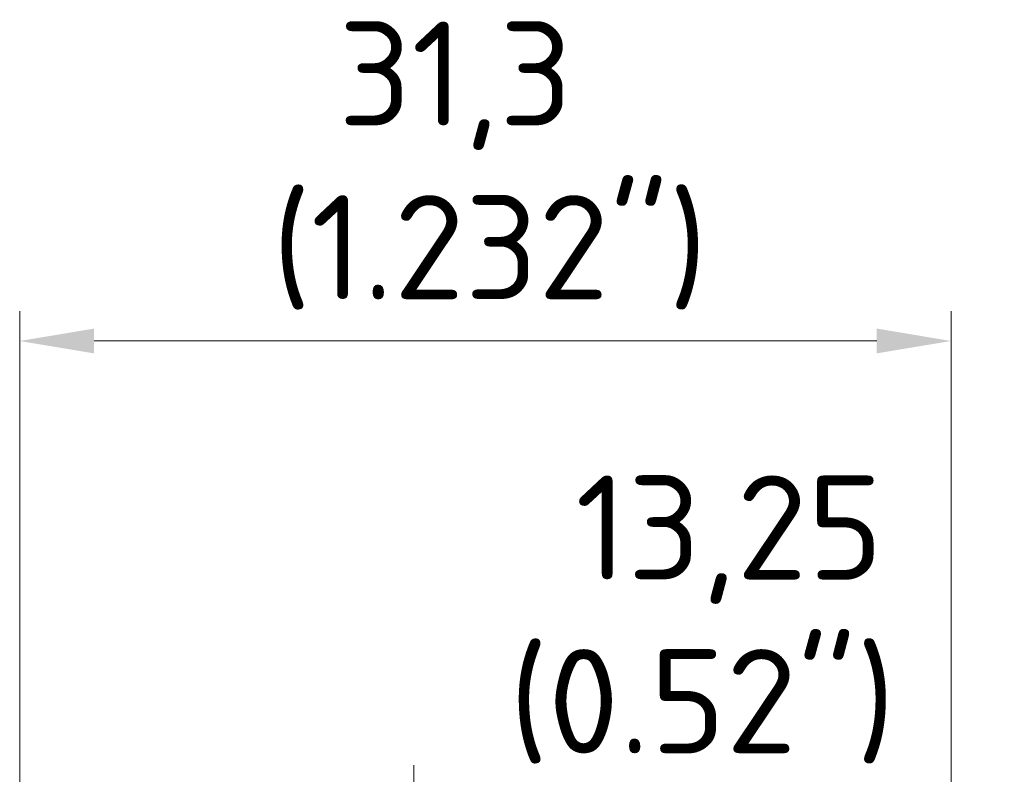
# Model space of a CAD drawing. Header units: millimetres. Extents: x 0 to 420, y 0 to 297.
# Tile 8 of 46: x 28 to 61, y 198 to 223. Entities that reach past the tile are written whole.
import ezdxf

# ---------------------------------------------------------------- set-up
doc = ezdxf.new("R2010")
doc.units = ezdxf.units.MM
doc.layers.add('Bemaßung (ISO)', color=7, linetype='Continuous', lineweight=18)
doc.styles.add('Notiztext (DIN)', font='isocpeur.ttf')
doc.dimstyles.new('Standard (DIN)', dxfattribs={"dimtxt": 3.5, "dimasz": 2.5, "dimexe": 1, "dimexo": 0, "dimgap": 0.7, "dimtad": 1, "dimtoh": 1, "dimrnd": 1e-08, "dimtxsty": 'Notiztext (DIN)', "dimcen": 0.09, "dimdle": 10, "dimclrd": 256, "dimclre": 256, "dimclrt": 256, "dimazin": 2, "dimtfac": 0.514286, "dimtdec": 4, "dimtmove": 0, "dimatfit": 3, "dimfxl": 1, "dimtolj": 1, "dimlwd": -1, "dimlwe": -1, "dimarcsym": 0})

# ---------------------------------------------------------------- blocks, each defined once
blk = doc.blocks.new('*D27')
at = {"layer": 'Bemaßung (ISO)', "transparency": 16777216}
for p, q in [((28.168, 181.989), (28.168, 198.19)), ((41.417, 183.895), (41.417, 198.19)), ((30.668, 197.19), (38.917, 197.19)), ((41.417, 197.19), (57.917, 197.19))]:
    blk.add_line(p, q, dxfattribs=at)
for points in [[(30.668, 197.607), (30.668, 196.773), (28.168, 197.19)], [(38.917, 197.607), (38.917, 196.773), (41.417, 197.19)]]:
    blk.add_solid(points, dxfattribs=at)
at = {"layer": 'Defpoints', "color": 0, "transparency": 16777216}
for p in [(41.417, 197.19), (41.417, 183.895), (28.168, 181.989)]:
    blk.add_point(p, dxfattribs=at)
at = {"layer": 'Bemaßung (ISO)', "transparency": 16777216, "insert": (44.617, 207.923), "char_height": 3.5, "attachment_point": 1, "style": 'Notiztext (DIN)'}
blk.add_mtext('\\A1;{ }13,25{\\P(0.52")}', dxfattribs=at)
blk = doc.blocks.new('*D28')
at = {"layer": 'Bemaßung (ISO)', "transparency": 16777216}
for p, q in [((28.167, 181.989), (28.167, 213.442)), ((59.472, 182.22), (59.472, 213.442)), ((56.972, 212.442), (30.667, 212.442))]:
    blk.add_line(p, q, dxfattribs=at)
for points in [[(30.667, 212.859), (30.667, 212.025), (28.167, 212.442)], [(56.972, 212.859), (56.972, 212.025), (59.472, 212.442)]]:
    blk.add_solid(points, dxfattribs=at)
at = {"layer": 'Defpoints', "color": 0, "transparency": 16777216}
for p in [(28.167, 212.442), (59.472, 182.22), (28.167, 181.989)]:
    blk.add_point(p, dxfattribs=at)
at = {"layer": 'Bemaßung (ISO)', "transparency": 16777216, "insert": (36.645, 223.175), "char_height": 3.5, "attachment_point": 1, "style": 'Notiztext (DIN)'}
blk.add_mtext('\\A1;{ }31,3{\\P(1.232")}', dxfattribs=at)

msp = doc.modelspace()

# ---------------------------------------------------------------- dimensions: what is measured, and where the dimension line sits
at = {"layer": 'Bemaßung (ISO)'}
for base, p1, p2, text, override, picture, middle in [((28.167029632, 212.441925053), (59.4720296, 182.219608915), (28.167029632, 181.989225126), '{ }<>{\\P(1.232")}', {"dimtoh": 0, "dimdec": 2, "dimtp": 0, "dimtm": 0, "dimtdec": 4, "dimtofl": 0, "dimatfit": 1, "dimtvp": -0.25}, '*D28', (43.819529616, 212.441925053)), ((41.417, 197.19), (28.168, 181.989), (41.417, 183.895), '{ }<>{\\P(0.52")}', {"dimtoh": 0, "dimdec": 2, "dimtp": 0, "dimtm": 0, "dimtdec": 4, "dimtofl": 0, "dimatfit": 2, "dimtvp": -0.25}, '*D27', (50.917, 197.19))]:
    dim = msp.add_linear_dim(base=base, p1=p1, p2=p2, angle=180, text=text, dimstyle='Standard (DIN)', override=override, dxfattribs=at)
    dim.commit()
    dim.dimension.update_dxf_attribs({"geometry": picture, "text_midpoint": middle, "dimtype": 160})

doc.saveas('drawing.dxf')
